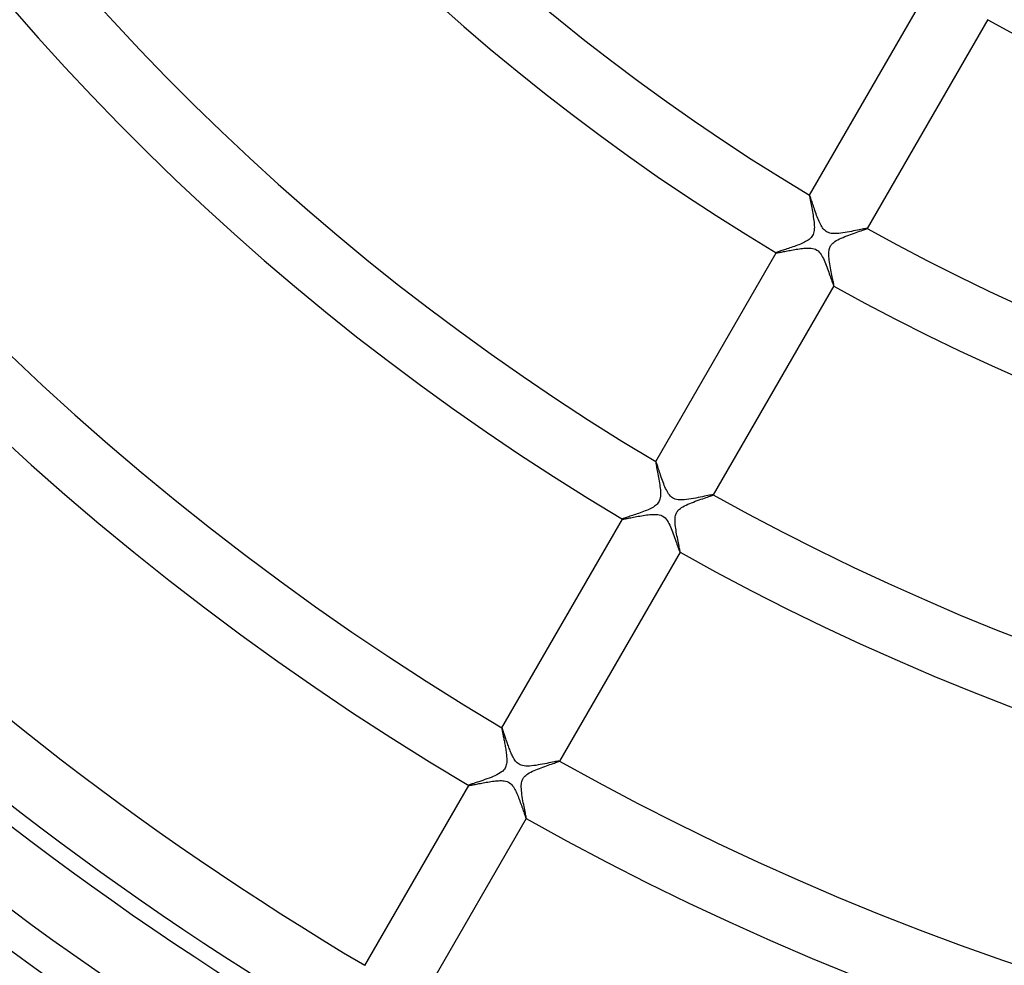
# Model space of a CAD drawing. Header units: millimetres. Extents: x -345 to 345, y -305 to 305.
# Tile 34 of 79: x -113 to -54, y -156 to -99. Entities that reach past the tile are written whole.
import ezdxf

# ---------------------------------------------------------------- set-up
doc = ezdxf.new("R2010")
doc.units = ezdxf.units.MM
doc.layers.add('HIDDEN', color=7, linetype='Continuous')
doc.layers.add('THICK', color=7, linetype='Continuous')

msp = doc.modelspace()

# ---------------------------------------------------------------- linework, layer by layer
at = {"layer": 'HIDDEN'}
for p, q in [((-65.474, -109.406), (-65.475, -109.406)), ((-65.475, -109.406), (-65.475, -109.406)), ((-65.475, -109.406), (-65.475, -109.407)), ((-65.473, -109.405), (-65.474, -109.406)), ((-65.473, -109.406), (-65.473, -109.405)), ((-65.472, -109.406), (-65.473, -109.406)), ((-65.466, -109.413), (-65.472, -109.406)), ((-65.458, -109.429), (-65.466, -109.413)), ((-65.448, -109.452), (-65.458, -109.429)), ((-65.436, -109.484), (-65.448, -109.452)), ((-65.421, -109.522), (-65.436, -109.484)), ((-65.405, -109.567), (-65.421, -109.522)), ((-65.388, -109.619), (-65.405, -109.567)), ((-65.368, -109.677), (-65.388, -109.619)), ((-65.347, -109.74), (-65.368, -109.677)), ((-65.324, -109.81), (-65.347, -109.74)), ((-65.299, -109.885), (-65.324, -109.81)), ((-65.272, -109.965), (-65.299, -109.885)), ((-65.244, -110.051), (-65.272, -109.965)), ((-65.214, -110.141), (-65.244, -110.051)), ((-65.182, -110.235), (-65.214, -110.141)), ((-65.149, -110.331), (-65.182, -110.235)), ((-65.116, -110.427), (-65.149, -110.331)), ((-65.081, -110.523), (-65.116, -110.427)), ((-65.047, -110.618), (-65.081, -110.523)), ((-65.011, -110.712), (-65.047, -110.618)), ((-64.975, -110.804), (-65.011, -110.712)), ((-64.938, -110.893), (-64.975, -110.804)), ((-64.901, -110.979), (-64.938, -110.893)), ((-64.863, -111.063), (-64.901, -110.979)), ((-64.824, -111.143), (-64.863, -111.063)), ((-64.784, -111.219), (-64.824, -111.143)), ((-64.741, -111.291), (-64.784, -111.219)), ((-64.697, -111.359), (-64.741, -111.291)), ((-64.649, -111.423), (-64.697, -111.359)), ((-64.596, -111.484), (-64.649, -111.423)), ((-64.538, -111.539), (-64.596, -111.484)), ((-64.474, -111.587), (-64.538, -111.539)), ((-64.406, -111.627), (-64.474, -111.587)), ((-64.335, -111.657), (-64.406, -111.627)), ((-64.256, -111.682), (-64.335, -111.657)), ((-64.165, -111.7), (-64.256, -111.682)), ((-64.061, -111.711), (-64.165, -111.7)), ((-63.95, -111.714), (-64.061, -111.711)), ((-63.834, -111.71), (-63.95, -111.714)), ((-63.714, -111.701), (-63.834, -111.71)), ((-63.592, -111.688), (-63.714, -111.701)), ((-63.466, -111.671), (-63.592, -111.688)), ((-63.338, -111.651), (-63.466, -111.671)), ((-63.207, -111.629), (-63.338, -111.651)), ((-63.077, -111.605), (-63.207, -111.629)), ((-62.948, -111.581), (-63.077, -111.605)), ((-62.823, -111.556), (-62.948, -111.581)), ((-62.704, -111.532), (-62.823, -111.556)), ((-62.591, -111.509), (-62.704, -111.532)), ((-62.485, -111.487), (-62.591, -111.509)), ((-62.387, -111.467), (-62.485, -111.487)), ((-62.299, -111.449), (-62.387, -111.467)), ((-62.22, -111.433), (-62.299, -111.449)), ((-62.152, -111.42), (-62.22, -111.433)), ((-62.097, -111.41), (-62.152, -111.42)), ((-62.054, -111.404), (-62.097, -111.41)), ((-62.026, -111.402), (-62.054, -111.404)), ((-62.012, -111.403), (-62.026, -111.402)), ((-62.012, -111.404), (-62.012, -111.403)), ((-62.011, -111.404), (-62.012, -111.404)), ((-62.011, -111.405), (-62.011, -111.404)), ((-62.011, -111.406), (-62.011, -111.405)), ((-62.011, -111.405), (-62.011, -111.405)), ((-62.011, -111.407), (-62.011, -111.406)), ((-67.473, -112.867), (-67.474, -112.868)), ((-67.474, -112.868), (-67.474, -112.868)), ((-67.474, -112.868), (-67.474, -112.869)), ((-67.474, -112.869), (-67.473, -112.869)), ((-67.473, -112.869), (-67.473, -112.87)), ((-67.473, -112.87), (-67.472, -112.87)), ((-67.472, -112.87), (-67.464, -112.872)), ((-67.464, -112.872), (-67.449, -112.872)), ((-67.449, -112.872), (-67.427, -112.87)), ((-67.427, -112.87), (-67.398, -112.867)), ((-67.398, -112.867), (-67.363, -112.861)), ((-67.363, -112.861), (-67.321, -112.854)), ((-67.321, -112.854), (-67.273, -112.846)), ((-67.273, -112.846), (-67.22, -112.836)), ((-67.22, -112.836), (-67.161, -112.826)), ((-67.161, -112.826), (-67.098, -112.814)), ((-67.098, -112.814), (-67.031, -112.801)), ((-67.031, -112.801), (-66.959, -112.787)), ((-66.959, -112.787), (-66.884, -112.773)), ((-66.884, -112.773), (-66.805, -112.757)), ((-66.805, -112.757), (-66.723, -112.742)), ((-66.723, -112.742), (-66.638, -112.726)), ((-66.638, -112.726), (-66.55, -112.709)), ((-66.55, -112.709), (-66.46, -112.693)), ((-66.46, -112.693), (-66.368, -112.677)), ((-66.368, -112.677), (-66.274, -112.661)), ((-66.274, -112.661), (-66.179, -112.646)), ((-66.179, -112.646), (-66.084, -112.632)), ((-66.084, -112.632), (-65.991, -112.619)), ((-65.991, -112.619), (-65.9, -112.608)), ((-65.9, -112.608), (-65.811, -112.599)), ((-65.811, -112.599), (-65.724, -112.592)), ((-65.724, -112.592), (-65.638, -112.587)), ((-65.638, -112.587), (-65.551, -112.585)), ((-65.551, -112.585), (-65.462, -112.587)), ((-65.462, -112.587), (-65.373, -112.595)), ((-65.373, -112.595), (-65.286, -112.609)), ((-65.286, -112.609), (-65.201, -112.63)), ((-65.201, -112.63), (-65.119, -112.662)), ((-65.119, -112.662), (-65.039, -112.705)), ((-65.039, -112.705), (-64.964, -112.76)), ((-64.964, -112.76), (-64.897, -112.824)), ((-64.897, -112.824), (-64.836, -112.896)), ((-64.836, -112.896), (-64.781, -112.972)), ((-64.781, -112.972), (-64.732, -113.051)), ((-64.732, -113.051), (-64.686, -113.135)), ((-64.686, -113.135), (-64.641, -113.223)), ((-64.641, -113.223), (-64.597, -113.316)), ((-64.597, -113.316), (-64.555, -113.414)), ((-64.555, -113.414), (-64.513, -113.515)), ((-64.513, -113.515), (-64.472, -113.617)), ((-64.472, -113.617), (-64.432, -113.721)), ((-64.432, -113.721), (-64.393, -113.826)), ((-64.393, -113.826), (-64.355, -113.929)), ((-64.355, -113.929), (-64.319, -114.032)), ((-64.319, -114.032), (-64.283, -114.132)), ((-64.283, -114.132), (-64.249, -114.23)), ((-64.249, -114.23), (-64.217, -114.325)), ((-64.217, -114.325), (-64.186, -114.415)), ((-64.186, -114.415), (-64.156, -114.499)), ((-64.156, -114.499), (-64.129, -114.576)), ((-64.129, -114.576), (-64.104, -114.647)), ((-64.104, -114.647), (-64.082, -114.709)), ((-64.082, -114.709), (-64.062, -114.762)), ((-64.062, -114.762), (-64.045, -114.805)), ((-64.045, -114.805), (-64.031, -114.838)), ((-64.031, -114.838), (-64.02, -114.859)), ((-64.02, -114.859), (-64.013, -114.868)), ((-64.013, -114.868), (-64.012, -114.868)), ((-64.012, -114.868), (-64.011, -114.868)), ((-64.011, -114.868), (-64.011, -114.868)), ((-64.011, -114.868), (-64.01, -114.868)), ((-64.01, -114.868), (-64.009, -114.867)), ((-64.01, -114.868), (-64.01, -114.868)), ((-74.725, -125.429), (-74.726, -125.429)), ((-74.726, -125.429), (-74.726, -125.429)), ((-74.726, -125.429), (-74.726, -125.43)), ((-74.724, -125.429), (-74.725, -125.429)), ((-74.723, -125.429), (-74.724, -125.429)), ((-74.724, -125.429), (-74.724, -125.429)), ((-74.717, -125.437), (-74.723, -125.429)), ((-74.708, -125.455), (-74.717, -125.437)), ((-74.696, -125.482), (-74.708, -125.455)), ((-74.682, -125.518), (-74.696, -125.482)), ((-74.666, -125.561), (-74.682, -125.518)), ((-74.648, -125.613), (-74.666, -125.561)), ((-74.628, -125.672), (-74.648, -125.613)), ((-74.606, -125.737), (-74.628, -125.672)), ((-74.582, -125.809), (-74.606, -125.737)), ((-74.556, -125.888), (-74.582, -125.809)), ((-74.528, -125.972), (-74.556, -125.888)), ((-74.498, -126.062), (-74.528, -125.972)), ((-74.466, -126.158), (-74.498, -126.062)), ((-74.432, -126.259), (-74.466, -126.158)), ((-74.396, -126.362), (-74.432, -126.259)), ((-74.36, -126.465), (-74.396, -126.362)), ((-74.323, -126.568), (-74.36, -126.465)), ((-74.286, -126.67), (-74.323, -126.568)), ((-74.247, -126.77), (-74.286, -126.67)), ((-74.208, -126.868), (-74.247, -126.77)), ((-74.169, -126.962), (-74.208, -126.868)), ((-74.128, -127.052), (-74.169, -126.962)), ((-74.087, -127.139), (-74.128, -127.052)), ((-74.044, -127.222), (-74.087, -127.139)), ((-73.999, -127.3), (-74.044, -127.222)), ((-73.952, -127.373), (-73.999, -127.3)), ((-73.901, -127.442), (-73.952, -127.373)), ((-73.845, -127.507), (-73.901, -127.442)), ((-73.782, -127.565), (-73.845, -127.507)), ((-73.713, -127.615), (-73.782, -127.565)), ((-73.641, -127.655), (-73.713, -127.615)), ((-73.564, -127.686), (-73.641, -127.655)), ((-73.475, -127.711), (-73.564, -127.686)), ((-73.373, -127.727), (-73.475, -127.711)), ((-73.256, -127.735), (-73.373, -127.727)), ((-73.133, -127.734), (-73.256, -127.735)), ((-73.005, -127.727), (-73.133, -127.734)), ((-72.874, -127.713), (-73.005, -127.727)), ((-72.738, -127.696), (-72.874, -127.713)), ((-72.6, -127.675), (-72.738, -127.696)), ((-72.459, -127.651), (-72.6, -127.675)), ((-72.317, -127.626), (-72.459, -127.651)), ((-72.178, -127.599), (-72.317, -127.626)), ((-72.045, -127.573), (-72.178, -127.599)), ((-71.919, -127.547), (-72.045, -127.573)), ((-71.8, -127.523), (-71.919, -127.547)), ((-71.689, -127.5), (-71.8, -127.523)), ((-71.589, -127.479), (-71.689, -127.5)), ((-71.499, -127.462), (-71.589, -127.479)), ((-71.422, -127.447), (-71.499, -127.462)), ((-71.359, -127.435), (-71.422, -127.447)), ((-71.311, -127.428), (-71.359, -127.435)), ((-71.279, -127.425), (-71.311, -127.428)), ((-71.263, -127.427), (-71.279, -127.425)), ((-71.262, -127.428), (-71.263, -127.427)), ((-71.263, -127.427), (-71.263, -127.427)), ((-71.262, -127.429), (-71.262, -127.428)), ((-71.262, -127.428), (-71.262, -127.428)), ((-71.262, -127.43), (-71.262, -127.429)), ((-71.262, -127.429), (-71.262, -127.429)), ((-76.724, -128.891), (-76.725, -128.891)), ((-76.725, -128.891), (-76.725, -128.892)), ((-76.725, -128.892), (-76.724, -128.893)), ((-76.724, -128.89), (-76.724, -128.891)), ((-76.724, -128.893), (-76.724, -128.893)), ((-76.724, -128.893), (-76.723, -128.894)), ((-76.723, -128.894), (-76.714, -128.895)), ((-76.714, -128.895), (-76.697, -128.895)), ((-76.697, -128.895), (-76.672, -128.892)), ((-76.672, -128.892), (-76.639, -128.888)), ((-76.639, -128.888), (-76.598, -128.882)), ((-76.598, -128.882), (-76.55, -128.874)), ((-76.55, -128.874), (-76.496, -128.864)), ((-76.496, -128.864), (-76.435, -128.853)), ((-76.435, -128.853), (-76.369, -128.84)), ((-76.369, -128.84), (-76.297, -128.826)), ((-76.297, -128.826), (-76.22, -128.812)), ((-76.22, -128.812), (-76.139, -128.796)), ((-76.139, -128.796), (-76.054, -128.779)), ((-76.054, -128.779), (-75.965, -128.762)), ((-75.965, -128.762), (-75.873, -128.745)), ((-75.873, -128.745), (-75.778, -128.727)), ((-75.778, -128.727), (-75.68, -128.71)), ((-75.68, -128.71), (-75.579, -128.692)), ((-75.579, -128.692), (-75.477, -128.676)), ((-75.477, -128.676), (-75.375, -128.66)), ((-75.375, -128.66), (-75.274, -128.645)), ((-75.274, -128.645), (-75.175, -128.632)), ((-75.175, -128.632), (-75.077, -128.622)), ((-75.077, -128.622), (-74.983, -128.614)), ((-74.983, -128.614), (-74.89, -128.609)), ((-74.89, -128.609), (-74.795, -128.607)), ((-74.795, -128.607), (-74.698, -128.61)), ((-74.698, -128.61), (-74.603, -128.619)), ((-74.603, -128.619), (-74.509, -128.636)), ((-74.509, -128.636), (-74.417, -128.664)), ((-74.417, -128.664), (-74.328, -128.704)), ((-74.328, -128.704), (-74.243, -128.758)), ((-74.243, -128.758), (-74.166, -128.826)), ((-74.166, -128.826), (-74.097, -128.903)), ((-74.097, -128.903), (-74.036, -128.986)), ((-74.036, -128.986), (-73.981, -129.075)), ((-73.981, -129.075), (-73.93, -129.166)), ((-73.93, -129.166), (-73.884, -129.259)), ((-73.884, -129.259), (-73.84, -129.354)), ((-73.84, -129.354), (-73.797, -129.455)), ((-73.797, -129.455), (-73.754, -129.559)), ((-73.754, -129.559), (-73.711, -129.667)), ((-73.711, -129.667), (-73.67, -129.777)), ((-73.67, -129.777), (-73.629, -129.888)), ((-73.629, -129.888), (-73.589, -129.999)), ((-73.589, -129.999), (-73.55, -130.108)), ((-73.55, -130.108), (-73.514, -130.213)), ((-73.514, -130.213), (-73.479, -130.313)), ((-73.479, -130.313), (-73.446, -130.408)), ((-73.446, -130.408), (-73.415, -130.497)), ((-73.415, -130.497), (-73.387, -130.58)), ((-73.387, -130.58), (-73.36, -130.655)), ((-73.36, -130.655), (-73.337, -130.721)), ((-73.337, -130.721), (-73.316, -130.777)), ((-73.316, -130.777), (-73.298, -130.824)), ((-73.298, -130.824), (-73.283, -130.859)), ((-73.283, -130.859), (-73.271, -130.881)), ((-73.271, -130.881), (-73.263, -130.891)), ((-73.263, -130.891), (-73.263, -130.891)), ((-73.263, -130.891), (-73.262, -130.891)), ((-73.262, -130.891), (-73.262, -130.891)), ((-73.262, -130.891), (-73.261, -130.891)), ((-73.261, -130.891), (-73.26, -130.891)), ((-73.26, -130.891), (-73.26, -130.89)), ((-83.976, -141.452), (-83.977, -141.452)), ((-83.977, -141.452), (-83.977, -141.453)), ((-83.975, -141.451), (-83.976, -141.452)), ((-83.976, -141.452), (-83.976, -141.452)), ((-83.975, -141.452), (-83.975, -141.451)), ((-83.974, -141.452), (-83.975, -141.452)), ((-83.969, -141.457), (-83.974, -141.452)), ((-83.964, -141.467), (-83.969, -141.457)), ((-83.956, -141.482), (-83.964, -141.467)), ((-83.948, -141.502), (-83.956, -141.482)), ((-83.938, -141.527), (-83.948, -141.502)), ((-83.927, -141.556), (-83.938, -141.527)), ((-83.915, -141.59), (-83.927, -141.556)), ((-83.902, -141.628), (-83.915, -141.59)), ((-83.887, -141.67), (-83.902, -141.628)), ((-83.872, -141.716), (-83.887, -141.67)), ((-83.855, -141.765), (-83.872, -141.716)), ((-83.838, -141.817), (-83.855, -141.765)), ((-83.819, -141.872), (-83.838, -141.817)), ((-83.8, -141.93), (-83.819, -141.872)), ((-83.78, -141.991), (-83.8, -141.93)), ((-83.759, -142.054), (-83.78, -141.991)), ((-83.737, -142.119), (-83.759, -142.054)), ((-83.714, -142.186), (-83.737, -142.119)), ((-83.691, -142.255), (-83.714, -142.186)), ((-83.667, -142.326), (-83.691, -142.255)), ((-83.642, -142.397), (-83.667, -142.326)), ((-83.616, -142.471), (-83.642, -142.397)), ((-83.59, -142.545), (-83.616, -142.471)), ((-83.563, -142.619), (-83.59, -142.545)), ((-83.536, -142.692), (-83.563, -142.619)), ((-83.508, -142.765), (-83.536, -142.692)), ((-83.48, -142.836), (-83.508, -142.765)), ((-83.451, -142.906), (-83.48, -142.836)), ((-83.423, -142.975), (-83.451, -142.906)), ((-83.393, -143.041), (-83.423, -142.975)), ((-83.364, -143.105), (-83.393, -143.041)), ((-83.334, -143.167), (-83.364, -143.105)), ((-83.303, -143.227), (-83.334, -143.167)), ((-83.269, -143.288), (-83.303, -143.227)), ((-83.233, -143.347), (-83.269, -143.288)), ((-83.195, -143.405), (-83.233, -143.347)), ((-83.154, -143.46), (-83.195, -143.405)), ((-83.109, -143.513), (-83.154, -143.46)), ((-83.06, -143.562), (-83.109, -143.513)), ((-83.006, -143.607), (-83.06, -143.562)), ((-82.948, -143.646), (-83.006, -143.607)), ((-82.885, -143.68), (-82.948, -143.646)), ((-82.817, -143.707), (-82.885, -143.68)), ((-82.738, -143.729), (-82.817, -143.707)), ((-82.648, -143.745), (-82.738, -143.729)), ((-82.544, -143.755), (-82.648, -143.745)), ((-82.431, -143.757), (-82.544, -143.755)), ((-82.313, -143.752), (-82.431, -143.757)), ((-82.191, -143.742), (-82.313, -143.752)), ((-82.065, -143.728), (-82.191, -143.742)), ((-81.935, -143.71), (-82.065, -143.728)), ((-81.802, -143.689), (-81.935, -143.71)), ((-81.668, -143.666), (-81.802, -143.689)), ((-81.532, -143.641), (-81.668, -143.666)), ((-81.4, -143.616), (-81.532, -143.641)), ((-81.272, -143.59), (-81.4, -143.616)), ((-81.151, -143.566), (-81.272, -143.59)), ((-81.036, -143.542), (-81.151, -143.566)), ((-80.93, -143.52), (-81.036, -143.542)), ((-80.833, -143.501), (-80.93, -143.52)), ((-80.746, -143.483), (-80.833, -143.501)), ((-80.671, -143.469), (-80.746, -143.483)), ((-80.609, -143.458), (-80.671, -143.469)), ((-80.561, -143.451), (-80.609, -143.458)), ((-80.529, -143.448), (-80.561, -143.451)), ((-80.514, -143.449), (-80.529, -143.448)), ((-80.513, -143.45), (-80.514, -143.449)), ((-80.513, -143.451), (-80.513, -143.45)), ((-80.513, -143.45), (-80.513, -143.45)), ((-80.513, -143.452), (-80.513, -143.451)), ((-80.513, -143.451), (-80.513, -143.451)), ((-80.513, -143.453), (-80.513, -143.452)), ((-85.975, -144.913), (-85.975, -144.914)), ((-85.975, -144.914), (-85.975, -144.914)), ((-85.975, -144.914), (-85.975, -144.915)), ((-85.975, -144.915), (-85.975, -144.915)), ((-85.975, -144.915), (-85.975, -144.916)), ((-85.975, -144.916), (-85.974, -144.916)), ((-85.974, -144.916), (-85.965, -144.918)), ((-85.965, -144.918), (-85.949, -144.918)), ((-85.949, -144.918), (-85.925, -144.916)), ((-85.925, -144.916), (-85.895, -144.911)), ((-85.895, -144.911), (-85.857, -144.906)), ((-85.857, -144.906), (-85.812, -144.898)), ((-85.812, -144.898), (-85.762, -144.889)), ((-85.762, -144.889), (-85.706, -144.879)), ((-85.706, -144.879), (-85.644, -144.867)), ((-85.644, -144.867), (-85.578, -144.855)), ((-85.578, -144.855), (-85.508, -144.841)), ((-85.508, -144.841), (-85.434, -144.827)), ((-85.434, -144.827), (-85.356, -144.812)), ((-85.356, -144.812), (-85.274, -144.796)), ((-85.274, -144.796), (-85.19, -144.78)), ((-85.19, -144.78), (-85.102, -144.763)), ((-85.102, -144.763), (-85.012, -144.747)), ((-85.012, -144.747), (-84.921, -144.73)), ((-84.921, -144.73), (-84.827, -144.714)), ((-84.827, -144.714), (-84.731, -144.698)), ((-84.731, -144.698), (-84.636, -144.683)), ((-84.636, -144.683), (-84.542, -144.669)), ((-84.542, -144.669), (-84.45, -144.657)), ((-84.45, -144.657), (-84.36, -144.647)), ((-84.36, -144.647), (-84.272, -144.638)), ((-84.272, -144.638), (-84.186, -144.632)), ((-84.186, -144.632), (-84.1, -144.629)), ((-84.1, -144.629), (-84.012, -144.629)), ((-84.012, -144.629), (-83.924, -144.633)), ((-83.924, -144.633), (-83.837, -144.643)), ((-83.837, -144.643), (-83.752, -144.659)), ((-83.752, -144.659), (-83.67, -144.684)), ((-83.67, -144.684), (-83.59, -144.719)), ((-83.59, -144.719), (-83.516, -144.764)), ((-83.516, -144.764), (-83.449, -144.817)), ((-83.449, -144.817), (-83.388, -144.876)), ((-83.388, -144.876), (-83.334, -144.942)), ((-83.334, -144.942), (-83.284, -145.011)), ((-83.284, -145.011), (-83.239, -145.082)), ((-83.239, -145.082), (-83.198, -145.155)), ((-83.198, -145.155), (-83.158, -145.232)), ((-83.158, -145.232), (-83.119, -145.312)), ((-83.119, -145.312), (-83.081, -145.396)), ((-83.081, -145.396), (-83.044, -145.483)), ((-83.044, -145.483), (-83.007, -145.572)), ((-83.007, -145.572), (-82.972, -145.663)), ((-82.972, -145.663), (-82.937, -145.754)), ((-82.937, -145.754), (-82.903, -145.845)), ((-82.903, -145.845), (-82.87, -145.936)), ((-82.87, -145.936), (-82.838, -146.025)), ((-82.838, -146.025), (-82.807, -146.113)), ((-82.807, -146.113), (-82.777, -146.198)), ((-82.777, -146.198), (-82.748, -146.282)), ((-82.748, -146.282), (-82.72, -146.362)), ((-82.72, -146.362), (-82.694, -146.439)), ((-82.694, -146.439), (-82.668, -146.512)), ((-82.668, -146.512), (-82.645, -146.581)), ((-82.645, -146.581), (-82.623, -146.644)), ((-82.623, -146.644), (-82.602, -146.702)), ((-82.602, -146.702), (-82.583, -146.753)), ((-82.583, -146.753), (-82.567, -146.799)), ((-82.567, -146.799), (-82.552, -146.838)), ((-82.552, -146.838), (-82.539, -146.869)), ((-82.539, -146.869), (-82.528, -146.892)), ((-82.528, -146.892), (-82.52, -146.907)), ((-82.52, -146.907), (-82.514, -146.914)), ((-82.514, -146.914), (-82.513, -146.914)), ((-82.513, -146.914), (-82.513, -146.914)), ((-82.513, -146.914), (-82.512, -146.914)), ((-82.512, -146.914), (-82.511, -146.913)), ((-82.512, -146.914), (-82.512, -146.914)), ((-82.511, -146.913), (-82.511, -146.913))]:
    msp.add_line(p, q, dxfattribs=at)
at = {"layer": 'THICK'}
for p, q in [((-65.475, -109.407), (-58.222, -96.843)), ((-54.758, -98.843), (-62.011, -111.407)), ((-65.475, -109.407), (-65.477, -109.418)), ((-65.477, -109.418), (-65.476, -109.441)), ((-65.476, -109.441), (-65.472, -109.475)), ((-65.472, -109.475), (-65.465, -109.519)), ((-65.465, -109.519), (-65.456, -109.574)), ((-65.456, -109.574), (-65.445, -109.637)), ((-65.445, -109.637), (-65.431, -109.71)), ((-65.431, -109.71), (-65.416, -109.789)), ((-65.416, -109.789), (-65.4, -109.876)), ((-65.4, -109.876), (-65.382, -109.969)), ((-65.382, -109.969), (-65.363, -110.067)), ((-65.363, -110.067), (-65.343, -110.171)), ((-65.343, -110.171), (-65.323, -110.278)), ((-65.323, -110.278), (-65.302, -110.387)), ((-65.302, -110.387), (-65.283, -110.497)), ((-65.283, -110.497), (-65.264, -110.607)), ((-65.264, -110.607), (-65.246, -110.717)), ((-65.246, -110.717), (-65.23, -110.826)), ((-65.23, -110.826), (-65.215, -110.933)), ((-65.215, -110.933), (-65.203, -111.037)), ((-65.203, -111.037), (-65.194, -111.138)), ((-65.194, -111.138), (-65.187, -111.239)), ((-65.187, -111.239), (-65.184, -111.337)), ((-65.184, -111.337), (-65.186, -111.433)), ((-65.327, -111.894), (-65.375, -111.953)), ((-65.287, -111.832), (-65.327, -111.894)), ((-65.255, -111.766), (-65.287, -111.832)), ((-65.228, -111.694), (-65.255, -111.766)), ((-65.208, -111.614), (-65.228, -111.694)), ((-65.194, -111.526), (-65.208, -111.614)), ((-65.186, -111.433), (-65.194, -111.526)), ((-63.46, -111.944), (-63.348, -111.898)), ((-63.348, -111.898), (-63.234, -111.853)), ((-63.234, -111.853), (-63.118, -111.809)), ((-63.118, -111.809), (-63.003, -111.767)), ((-63.003, -111.767), (-62.888, -111.726)), ((-62.888, -111.726), (-62.775, -111.686)), ((-62.775, -111.686), (-62.666, -111.648)), ((-62.666, -111.648), (-62.56, -111.612)), ((-62.56, -111.612), (-62.46, -111.577)), ((-62.46, -111.577), (-62.367, -111.545)), ((-62.367, -111.545), (-62.282, -111.515)), ((-62.282, -111.515), (-62.207, -111.489)), ((-62.207, -111.489), (-62.142, -111.465)), ((-62.142, -111.465), (-62.089, -111.445)), ((-62.089, -111.445), (-62.049, -111.428)), ((-62.049, -111.428), (-62.023, -111.415)), ((-62.023, -111.415), (-62.011, -111.407)), ((-66.479, -112.518), (-66.571, -112.55)), ((-66.386, -112.485), (-66.479, -112.518)), ((-66.294, -112.451), (-66.386, -112.485)), ((-66.203, -112.417), (-66.294, -112.451)), ((-66.113, -112.382), (-66.203, -112.417)), ((-66.026, -112.346), (-66.113, -112.382)), ((-65.941, -112.31), (-66.026, -112.346)), ((-65.86, -112.273), (-65.941, -112.31)), ((-65.782, -112.236), (-65.86, -112.273)), ((-65.708, -112.198), (-65.782, -112.236)), ((-65.636, -112.157), (-65.708, -112.198)), ((-65.564, -112.112), (-65.636, -112.157)), ((-65.495, -112.063), (-65.564, -112.112)), ((-65.431, -112.009), (-65.495, -112.063)), ((-65.375, -111.953), (-65.431, -112.009)), ((-64.253, -112.554), (-64.232, -112.506)), ((-64.232, -112.506), (-64.208, -112.461)), ((-64.208, -112.461), (-64.18, -112.417)), ((-64.18, -112.417), (-64.149, -112.375)), ((-64.149, -112.375), (-64.114, -112.335)), ((-64.114, -112.335), (-64.07, -112.291)), ((-64.07, -112.291), (-64.015, -112.244)), ((-64.015, -112.244), (-63.947, -112.194)), ((-63.947, -112.194), (-63.864, -112.141)), ((-63.864, -112.141), (-63.772, -112.089)), ((-63.772, -112.089), (-63.674, -112.039)), ((-63.674, -112.039), (-63.569, -111.991)), ((-63.569, -111.991), (-63.46, -111.944)), ((-74.726, -125.43), (-67.473, -112.867)), ((-67.466, -112.861), (-67.473, -112.867)), ((-67.45, -112.853), (-67.466, -112.861)), ((-67.427, -112.842), (-67.45, -112.853)), ((-67.395, -112.83), (-67.427, -112.842)), ((-67.355, -112.815), (-67.395, -112.83)), ((-67.309, -112.799), (-67.355, -112.815)), ((-67.256, -112.78), (-67.309, -112.799)), ((-67.197, -112.76), (-67.256, -112.78)), ((-67.133, -112.739), (-67.197, -112.76)), ((-67.064, -112.716), (-67.133, -112.739)), ((-66.99, -112.691), (-67.064, -112.716)), ((-66.913, -112.666), (-66.99, -112.691)), ((-66.832, -112.638), (-66.913, -112.666)), ((-66.747, -112.61), (-66.832, -112.638)), ((-66.66, -112.581), (-66.747, -112.61)), ((-66.571, -112.55), (-66.66, -112.581)), ((-64.313, -112.901), (-64.308, -112.812)), ((-64.312, -112.998), (-64.313, -112.901)), ((-64.308, -113.1), (-64.312, -112.998)), ((-64.308, -112.812), (-64.299, -112.733)), ((-64.299, -113.207), (-64.308, -113.1)), ((-64.299, -112.733), (-64.286, -112.665)), ((-64.286, -112.665), (-64.271, -112.605)), ((-64.271, -112.605), (-64.253, -112.554)), ((-64.287, -113.317), (-64.299, -113.207)), ((-64.272, -113.43), (-64.287, -113.317)), ((-64.254, -113.544), (-64.272, -113.43)), ((-64.235, -113.66), (-64.254, -113.544)), ((-64.214, -113.776), (-64.235, -113.66)), ((-64.192, -113.891), (-64.214, -113.776)), ((-64.171, -114.002), (-64.192, -113.891)), ((-64.15, -114.11), (-64.171, -114.002)), ((-64.129, -114.213), (-64.15, -114.11)), ((-64.109, -114.311), (-64.129, -114.213)), ((-64.009, -114.867), (-71.262, -127.43)), ((-64.09, -114.403), (-64.109, -114.311)), ((-64.072, -114.489), (-64.09, -114.403)), ((-64.056, -114.568), (-64.072, -114.489)), ((-64.042, -114.639), (-64.056, -114.568)), ((-64.03, -114.702), (-64.042, -114.639)), ((-64.02, -114.756), (-64.03, -114.702)), ((-64.013, -114.8), (-64.02, -114.756)), ((-64.009, -114.833), (-64.013, -114.8)), ((-64.007, -114.856), (-64.009, -114.833)), ((-64.009, -114.867), (-64.007, -114.856)), ((-74.726, -125.43), (-74.728, -125.441)), ((-74.728, -125.441), (-74.727, -125.463)), ((-74.727, -125.463), (-74.723, -125.496)), ((-74.723, -125.496), (-74.717, -125.54)), ((-74.717, -125.54), (-74.708, -125.593)), ((-74.708, -125.593), (-74.697, -125.655)), ((-74.697, -125.655), (-74.684, -125.725)), ((-74.684, -125.725), (-74.669, -125.803)), ((-74.669, -125.803), (-74.652, -125.888)), ((-74.652, -125.888), (-74.635, -125.979)), ((-74.635, -125.979), (-74.616, -126.075)), ((-74.616, -126.075), (-74.597, -126.177)), ((-74.597, -126.177), (-74.577, -126.282)), ((-74.577, -126.282), (-74.557, -126.389)), ((-74.557, -126.389), (-74.537, -126.497)), ((-74.537, -126.497), (-74.518, -126.606)), ((-74.518, -126.606), (-74.5, -126.715)), ((-74.5, -126.715), (-74.484, -126.822)), ((-74.484, -126.822), (-74.469, -126.928)), ((-74.469, -126.928), (-74.456, -127.032)), ((-74.456, -127.032), (-74.446, -127.133)), ((-74.446, -127.133), (-74.439, -127.234)), ((-74.439, -127.234), (-74.435, -127.332)), ((-74.435, -127.332), (-74.435, -127.427)), ((-74.555, -127.883), (-74.594, -127.938)), ((-74.521, -127.823), (-74.555, -127.883)), ((-74.493, -127.758), (-74.521, -127.823)), ((-74.47, -127.686), (-74.493, -127.758)), ((-74.453, -127.607), (-74.47, -127.686)), ((-74.441, -127.52), (-74.453, -127.607)), ((-74.435, -127.427), (-74.441, -127.52)), ((-72.683, -127.954), (-72.571, -127.909)), ((-72.571, -127.909), (-72.458, -127.865)), ((-72.458, -127.865), (-72.344, -127.822)), ((-72.344, -127.822), (-72.23, -127.781)), ((-72.23, -127.781), (-72.117, -127.741)), ((-72.117, -127.741), (-72.007, -127.702)), ((-72.007, -127.702), (-71.9, -127.665)), ((-71.9, -127.665), (-71.797, -127.63)), ((-71.797, -127.63), (-71.699, -127.596)), ((-71.699, -127.596), (-71.608, -127.565)), ((-71.608, -127.565), (-71.526, -127.536)), ((-71.526, -127.536), (-71.452, -127.51)), ((-71.452, -127.51), (-71.389, -127.487)), ((-71.389, -127.487), (-71.338, -127.467)), ((-71.338, -127.467), (-71.299, -127.451)), ((-71.299, -127.451), (-71.273, -127.438)), ((-71.273, -127.438), (-71.262, -127.43)), ((-75.656, -128.514), (-75.753, -128.548)), ((-75.558, -128.478), (-75.656, -128.514)), ((-75.461, -128.442), (-75.558, -128.478)), ((-75.366, -128.405), (-75.461, -128.442)), ((-75.273, -128.367), (-75.366, -128.405)), ((-75.183, -128.328), (-75.273, -128.367)), ((-75.097, -128.289), (-75.183, -128.328)), ((-75.015, -128.25), (-75.097, -128.289)), ((-74.939, -128.209), (-75.015, -128.25)), ((-74.867, -128.168), (-74.939, -128.209)), ((-74.802, -128.125), (-74.867, -128.168)), ((-74.742, -128.082), (-74.802, -128.125)), ((-74.687, -128.036), (-74.742, -128.082)), ((-74.638, -127.989), (-74.687, -128.036)), ((-74.594, -127.938), (-74.638, -127.989)), ((-73.478, -128.52), (-73.452, -128.473)), ((-73.452, -128.473), (-73.423, -128.427)), ((-73.423, -128.427), (-73.389, -128.384)), ((-73.389, -128.384), (-73.35, -128.342)), ((-73.35, -128.342), (-73.303, -128.297)), ((-73.303, -128.297), (-73.244, -128.249)), ((-73.244, -128.249), (-73.172, -128.199)), ((-73.172, -128.199), (-73.087, -128.147)), ((-73.087, -128.147), (-72.995, -128.096)), ((-72.995, -128.096), (-72.896, -128.047)), ((-72.896, -128.047), (-72.792, -128)), ((-72.792, -128), (-72.683, -127.954)), ((-83.977, -141.453), (-76.724, -128.89)), ((-76.716, -128.884), (-76.724, -128.89)), ((-76.7, -128.875), (-76.716, -128.884)), ((-76.674, -128.864), (-76.7, -128.875)), ((-76.639, -128.85), (-76.674, -128.864)), ((-76.596, -128.834), (-76.639, -128.85)), ((-76.545, -128.817), (-76.596, -128.834)), ((-76.488, -128.797), (-76.545, -128.817)), ((-76.424, -128.775), (-76.488, -128.797)), ((-76.355, -128.752), (-76.424, -128.775)), ((-76.281, -128.727), (-76.355, -128.752)), ((-76.202, -128.701), (-76.281, -128.727)), ((-76.118, -128.673), (-76.202, -128.701)), ((-76.031, -128.644), (-76.118, -128.673)), ((-75.941, -128.613), (-76.031, -128.644)), ((-75.848, -128.581), (-75.941, -128.613)), ((-75.753, -128.548), (-75.848, -128.581)), ((-73.563, -128.928), (-73.558, -128.837)), ((-73.562, -129.026), (-73.563, -128.928)), ((-73.557, -129.128), (-73.562, -129.026)), ((-73.558, -128.837), (-73.549, -128.756)), ((-73.549, -128.756), (-73.536, -128.685)), ((-73.536, -128.685), (-73.52, -128.624)), ((-73.52, -128.624), (-73.501, -128.57)), ((-73.501, -128.57), (-73.478, -128.52)), ((-73.548, -129.233), (-73.557, -129.128)), ((-73.536, -129.342), (-73.548, -129.233)), ((-73.521, -129.451), (-73.536, -129.342)), ((-73.505, -129.563), (-73.521, -129.451)), ((-73.486, -129.675), (-73.505, -129.563)), ((-73.466, -129.787), (-73.486, -129.675)), ((-73.446, -129.898), (-73.466, -129.787)), ((-73.425, -130.007), (-73.446, -129.898)), ((-73.404, -130.115), (-73.425, -130.007)), ((-73.382, -130.219), (-73.404, -130.115)), ((-73.362, -130.319), (-73.382, -130.219)), ((-73.343, -130.414), (-73.362, -130.319)), ((-73.325, -130.502), (-73.343, -130.414)), ((-73.308, -130.583), (-73.325, -130.502)), ((-73.294, -130.656), (-73.308, -130.583)), ((-73.281, -130.721), (-73.294, -130.656)), ((-73.272, -130.776), (-73.281, -130.721)), ((-73.264, -130.821), (-73.272, -130.776)), ((-73.26, -130.855), (-73.264, -130.821)), ((-73.258, -130.879), (-73.26, -130.855)), ((-73.26, -130.89), (-73.258, -130.879)), ((-73.26, -130.89), (-80.513, -143.453)), ((-83.977, -141.453), (-83.979, -141.459)), ((-83.979, -141.459), (-83.979, -141.471)), ((-83.979, -141.471), (-83.978, -141.488)), ((-83.978, -141.488), (-83.975, -141.51)), ((-83.975, -141.51), (-83.972, -141.536)), ((-83.972, -141.536), (-83.967, -141.567)), ((-83.967, -141.567), (-83.961, -141.603)), ((-83.961, -141.603), (-83.954, -141.643)), ((-83.954, -141.643), (-83.946, -141.686)), ((-83.946, -141.686), (-83.937, -141.734)), ((-83.937, -141.734), (-83.927, -141.784)), ((-83.927, -141.784), (-83.917, -141.838)), ((-83.917, -141.838), (-83.906, -141.895)), ((-83.906, -141.895), (-83.894, -141.955)), ((-83.894, -141.955), (-83.882, -142.017)), ((-83.882, -142.017), (-83.87, -142.081)), ((-83.87, -142.081), (-83.857, -142.148)), ((-83.857, -142.148), (-83.843, -142.216)), ((-83.843, -142.216), (-83.83, -142.287)), ((-83.83, -142.287), (-83.816, -142.359)), ((-83.816, -142.359), (-83.803, -142.433)), ((-83.803, -142.433), (-83.789, -142.509)), ((-83.789, -142.509), (-83.776, -142.585)), ((-83.776, -142.585), (-83.763, -142.663)), ((-83.763, -142.663), (-83.75, -142.742)), ((-83.75, -142.742), (-83.738, -142.821)), ((-83.738, -142.821), (-83.726, -142.899)), ((-83.726, -142.899), (-83.716, -142.977)), ((-83.716, -142.977), (-83.707, -143.053)), ((-83.707, -143.053), (-83.699, -143.128)), ((-83.699, -143.128), (-83.692, -143.202)), ((-83.692, -143.202), (-83.688, -143.273)), ((-83.688, -143.273), (-83.685, -143.343)), ((-83.79, -143.879), (-83.828, -143.938)), ((-83.758, -143.817), (-83.79, -143.879)), ((-83.733, -143.751), (-83.758, -143.817)), ((-83.714, -143.683), (-83.733, -143.751)), ((-83.7, -143.613), (-83.714, -143.683)), ((-83.691, -143.544), (-83.7, -143.613)), ((-83.687, -143.476), (-83.691, -143.544)), ((-83.685, -143.41), (-83.687, -143.476)), ((-83.685, -143.343), (-83.685, -143.41)), ((-81.833, -143.935), (-81.725, -143.893)), ((-81.725, -143.893), (-81.616, -143.852)), ((-81.616, -143.852), (-81.507, -143.813)), ((-81.507, -143.813), (-81.399, -143.774)), ((-81.399, -143.774), (-81.293, -143.737)), ((-81.293, -143.737), (-81.189, -143.701)), ((-81.189, -143.701), (-81.089, -143.666)), ((-81.089, -143.666), (-80.994, -143.634)), ((-80.994, -143.634), (-80.904, -143.603)), ((-80.904, -143.603), (-80.822, -143.574)), ((-80.822, -143.574), (-80.747, -143.548)), ((-80.747, -143.548), (-80.681, -143.525)), ((-80.681, -143.525), (-80.625, -143.504)), ((-80.625, -143.504), (-80.579, -143.486)), ((-80.579, -143.486), (-80.545, -143.472)), ((-80.545, -143.472), (-80.523, -143.461)), ((-80.523, -143.461), (-80.513, -143.453)), ((-84.753, -144.479), (-84.877, -144.525)), ((-84.63, -144.432), (-84.753, -144.479)), ((-84.512, -144.384), (-84.63, -144.432)), ((-84.397, -144.334), (-84.512, -144.384)), ((-84.286, -144.282), (-84.397, -144.334)), ((-84.182, -144.227), (-84.286, -144.282)), ((-84.085, -144.169), (-84.182, -144.227)), ((-84, -144.11), (-84.085, -144.169)), ((-83.93, -144.051), (-84, -144.11)), ((-83.873, -143.994), (-83.93, -144.051)), ((-83.828, -143.938), (-83.873, -143.994)), ((-82.722, -144.53), (-82.696, -144.484)), ((-82.696, -144.484), (-82.667, -144.441)), ((-82.667, -144.441), (-82.633, -144.399)), ((-82.633, -144.399), (-82.594, -144.357)), ((-82.594, -144.357), (-82.546, -144.312)), ((-82.546, -144.312), (-82.486, -144.265)), ((-82.486, -144.265), (-82.413, -144.214)), ((-82.413, -144.214), (-82.329, -144.164)), ((-82.329, -144.164), (-82.239, -144.115)), ((-82.239, -144.115), (-82.143, -144.068)), ((-82.143, -144.068), (-82.043, -144.022)), ((-82.043, -144.022), (-81.939, -143.978)), ((-81.939, -143.978), (-81.833, -143.935)), ((-92.228, -155.743), (-85.975, -144.913)), ((-85.963, -144.904), (-85.975, -144.913)), ((-85.934, -144.89), (-85.963, -144.904)), ((-85.889, -144.873), (-85.934, -144.89)), ((-85.83, -144.851), (-85.889, -144.873)), ((-85.758, -144.826), (-85.83, -144.851)), ((-85.673, -144.797), (-85.758, -144.826)), ((-85.579, -144.765), (-85.673, -144.797)), ((-85.475, -144.731), (-85.579, -144.765)), ((-85.363, -144.693), (-85.475, -144.731)), ((-85.246, -144.654), (-85.363, -144.693)), ((-85.125, -144.613), (-85.246, -144.654)), ((-85.001, -144.57), (-85.125, -144.613)), ((-84.877, -144.525), (-85.001, -144.57)), ((-82.813, -145.02), (-82.812, -144.919)), ((-82.809, -145.126), (-82.813, -145.02)), ((-82.812, -144.919), (-82.806, -144.83)), ((-82.806, -144.83), (-82.795, -144.752)), ((-82.795, -144.752), (-82.781, -144.685)), ((-82.781, -144.685), (-82.764, -144.628)), ((-82.764, -144.628), (-82.745, -144.578)), ((-82.745, -144.578), (-82.722, -144.53)), ((-82.8, -145.238), (-82.809, -145.126)), ((-82.788, -145.353), (-82.8, -145.238)), ((-82.772, -145.472), (-82.788, -145.353)), ((-82.754, -145.593), (-82.772, -145.472)), ((-82.733, -145.715), (-82.754, -145.593)), ((-82.711, -145.837), (-82.733, -145.715)), ((-82.689, -145.957), (-82.711, -145.837)), ((-82.667, -146.073), (-82.689, -145.957)), ((-82.644, -146.185), (-82.667, -146.073)), ((-82.623, -146.292), (-82.644, -146.185)), ((-82.602, -146.393), (-82.623, -146.292)), ((-82.583, -146.488), (-82.602, -146.393)), ((-82.565, -146.575), (-82.583, -146.488)), ((-82.549, -146.655), (-82.565, -146.575)), ((-82.536, -146.726), (-82.549, -146.655)), ((-82.524, -146.786), (-82.536, -146.726)), ((-82.516, -146.836), (-82.524, -146.786)), ((-82.511, -146.875), (-82.516, -146.836)), ((-82.509, -146.9), (-82.511, -146.875)), ((-82.511, -146.913), (-88.764, -157.743)), ((-82.511, -146.913), (-82.509, -146.9))]:
    msp.add_line(p, q, dxfattribs=at)
for radius, start, end in [(222, 180.49983, 239.50021), (220, 180.52086, 239.47913), (216, 180.51942, 239.48056), (214, 180.53547, 239.46452), (210, 180.53896, 239.46102), (208, 180.55094, 239.44905), (204, 180.55833, 239.44166), (202, 180.56727, 239.43272), (198, 180.57758, 239.42241), (196, 180.58468, 239.41536), (192, 180.59677, 239.40321), (190, 180.60313, 239.39685), (186, 180.6158, 239.38419), (185, 180.6194, 239.38058), (181, 180.6331, 239.36689), (168.5, 180.68008, 239.3199), (164.5, 180.69664, 239.3034), (150, 180.76396, 239.23602), (146, 180.78488, 239.21511), (131.5, 180.87145, 239.12854), (127.5, 180.89878, 239.10121), (113, 241.01414, 298.98584), (127.5, 240.8988, 299.10123), (131.5, 240.87147, 299.12856), (146, 240.7849, 299.21508), (150, 240.76399, 299.23605), (164.5, 240.69661, 299.30337), (168.5, 240.68011, 299.31993)]:
    msp.add_arc((0, 0), radius, start, end, dxfattribs=at)

doc.saveas('drawing.dxf')
